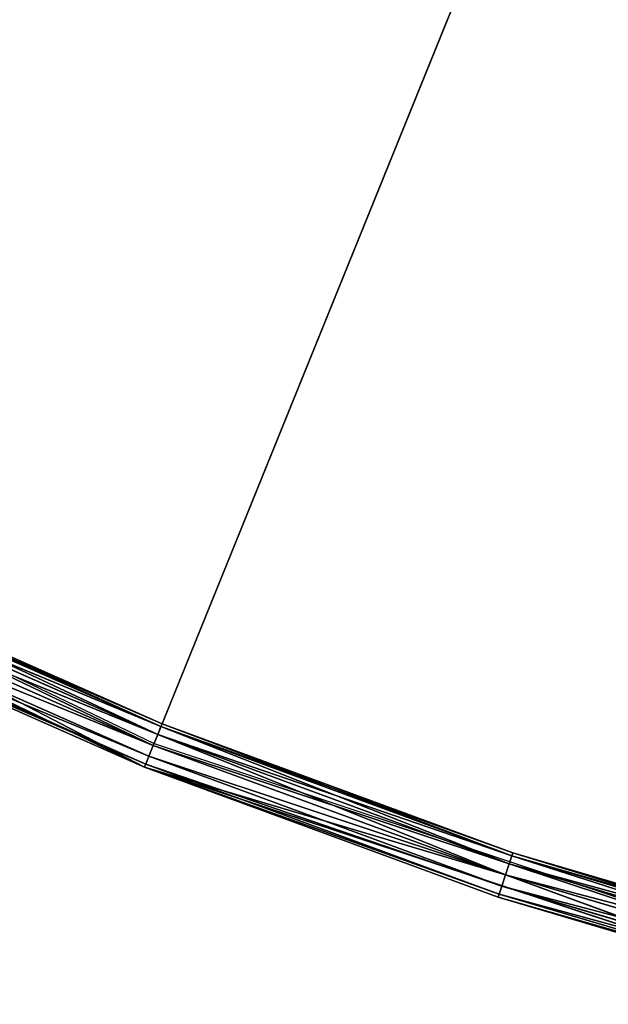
# Model space of a CAD drawing. Extents: x 389 to 891, y 0 to 811.
# Tile 4 of 254: x 541 to 566, y 8 to 50. Entities that reach past the tile are written whole.
import ezdxf

# ---------------------------------------------------------------- set-up
doc = ezdxf.new("R2010")
doc.units = 0
doc.header["$LTSCALE"] = 25.4
doc.layers.get('0').update_dxf_attribs({"color": 13, "linetype": 'CONTINUOUS'})

# ---------------------------------------------------------------- blocks, each defined once
blk = doc.blocks.new('TURDA-8952-8953_STL')
at = {"color": 252}
for p, q in [((166.408, 130.654, 778.773), (195.395, 130.654, 792.733)), ((166.408, 130.654, 778.773), (195.395, 130.654, 792.733)), ((180.678, 1.654, 786.218), (195.395, 130.654, 792.733)), ((180.678, 1.654, 786.218), (195.395, 130.654, 792.733)), ((195.395, 130.654, 792.733), (181.112, 130.654, 785.317)), ((195.771, 130.654, 791.806), (181.112, 130.654, 785.317)), ((195.395, 130.654, 792.733), (181.112, 130.654, 785.317)), ((195.771, 130.654, 791.806), (181.112, 130.654, 785.317)), ((181.328, 130.52, 784.866), (195.771, 130.654, 791.806)), ((181.328, 130.52, 784.866), (195.771, 130.654, 791.806)), ((195.958, 130.52, 791.343), (181.328, 130.52, 784.866)), ((195.958, 130.52, 791.343), (181.328, 130.52, 784.866)), ((181.487, 130.154, 784.537), (195.958, 130.52, 791.343)), ((181.487, 130.154, 784.537), (195.958, 130.52, 791.343)), ((210.815, 130.654, 797.343), (195.395, 130.654, 792.733)), ((195.395, 130.654, 792.733), (225.93, 130.654, 802.871)), ((210.815, 130.654, 797.343), (195.395, 130.654, 792.733)), ((195.771, 130.654, 791.806), (195.395, 130.654, 792.733)), ((195.771, 130.654, 791.806), (195.395, 130.654, 792.733)), ((195.395, 130.654, 792.733), (210.5, 1.654, 798.292)), ((195.395, 130.654, 792.733), (225.93, 130.654, 802.871)), ((195.395, 1.654, 792.733), (195.395, 130.654, 792.733)), ((195.395, 1.654, 792.733), (195.395, 130.654, 792.733)), ((195.395, 130.654, 792.733), (210.5, 1.654, 798.292)), ((210.815, 130.654, 797.343), (195.771, 130.654, 791.806)), ((195.958, 130.52, 791.343), (195.771, 130.654, 791.806)), ((210.815, 130.654, 797.343), (195.771, 130.654, 791.806)), ((195.958, 130.52, 791.343), (195.771, 130.654, 791.806)), ((195.958, 130.52, 791.343), (210.815, 130.654, 797.343)), ((195.958, 130.52, 791.343), (210.815, 130.654, 797.343)), ((210.973, 130.52, 796.868), (195.958, 130.52, 791.343)), ((196.096, 130.154, 791.003), (195.958, 130.52, 791.343)), ((210.973, 130.52, 796.868), (195.958, 130.52, 791.343)), ((196.096, 130.154, 791.003), (195.958, 130.52, 791.343)), ((196.096, 130.154, 791.003), (210.973, 130.52, 796.868)), ((196.096, 130.154, 791.003), (210.973, 130.52, 796.868)), ((210.5, 1.654, 798.292), (225.93, 130.654, 802.871)), ((210.5, 1.654, 798.292), (225.93, 130.654, 802.871)), ((226.184, 130.654, 801.904), (210.815, 130.654, 797.343)), ((210.815, 130.654, 797.343), (225.93, 130.654, 802.871)), ((210.815, 130.654, 797.343), (225.93, 130.654, 802.871)), ((210.973, 130.52, 796.868), (210.815, 130.654, 797.343)), ((226.184, 130.654, 801.904), (210.815, 130.654, 797.343)), ((210.973, 130.52, 796.868), (210.815, 130.654, 797.343)), ((210.973, 130.52, 796.868), (226.184, 130.654, 801.904)), ((210.973, 130.52, 796.868), (226.184, 130.654, 801.904)), ((226.311, 130.52, 801.42), (210.973, 130.52, 796.868)), ((211.088, 130.154, 796.521), (210.973, 130.52, 796.868)), ((226.311, 130.52, 801.42), (210.973, 130.52, 796.868)), ((211.088, 130.154, 796.521), (210.973, 130.52, 796.868)), ((211.088, 130.154, 796.521), (226.311, 130.52, 801.42)), ((211.088, 130.154, 796.521), (226.311, 130.52, 801.42)), ((196.096, 130.154, 791.003), (181.487, 130.154, 784.537)), ((196.096, 130.154, 791.003), (181.487, 130.154, 784.537)), ((181.545, 129.654, 784.416), (196.096, 130.154, 791.003)), ((181.545, 129.654, 784.416), (196.096, 130.154, 791.003)), ((211.088, 130.154, 796.521), (196.096, 130.154, 791.003)), ((196.146, 129.654, 790.879), (196.096, 130.154, 791.003)), ((211.088, 130.154, 796.521), (196.096, 130.154, 791.003)), ((196.146, 129.654, 790.879), (196.096, 130.154, 791.003)), ((196.146, 129.654, 790.879), (211.088, 130.154, 796.521)), ((196.146, 129.654, 790.879), (211.088, 130.154, 796.521)), ((226.403, 130.154, 801.066), (211.088, 130.154, 796.521)), ((211.13, 129.654, 796.394), (211.088, 130.154, 796.521)), ((226.403, 130.154, 801.066), (211.088, 130.154, 796.521)), ((211.13, 129.654, 796.394), (211.088, 130.154, 796.521)), ((211.13, 129.654, 796.394), (226.403, 130.154, 801.066)), ((211.13, 129.654, 796.394), (226.403, 130.154, 801.066)), ((181.545, 129.654, 784.416), (196.146, 1.654, 790.879)), ((181.545, 129.654, 784.416), (196.146, 1.654, 790.879)), ((181.545, 129.654, 784.416), (196.146, 129.654, 790.879)), ((181.545, 129.654, 784.416), (196.146, 129.654, 790.879)), ((196.146, 129.654, 790.879), (196.146, 1.654, 790.879)), ((196.146, 129.654, 790.879), (196.146, 1.654, 790.879)), ((196.146, 129.654, 790.879), (211.13, 1.654, 796.394)), ((196.146, 129.654, 790.879), (211.13, 1.654, 796.394)), ((196.146, 129.654, 790.879), (211.13, 129.654, 796.394)), ((196.146, 129.654, 790.879), (211.13, 129.654, 796.394)), ((211.13, 129.654, 796.394), (211.13, 1.654, 796.394)), ((211.13, 129.654, 796.394), (211.13, 1.654, 796.394)), ((211.13, 129.654, 796.394), (226.437, 1.654, 800.937)), ((211.13, 129.654, 796.394), (226.437, 1.654, 800.937)), ((211.13, 129.654, 796.394), (226.437, 129.654, 800.937)), ((211.13, 129.654, 796.394), (226.437, 129.654, 800.937)), ((180.678, 1.654, 786.218), (195.395, 1.654, 792.733)), ((180.678, 1.654, 786.218), (195.395, 1.654, 792.733)), ((180.678, 1.654, 786.218), (195.446, 1.154, 792.609)), ((180.678, 1.654, 786.218), (195.446, 1.154, 792.609)), ((181.487, 1.154, 784.537), (196.146, 1.654, 790.879)), ((181.487, 1.154, 784.537), (196.146, 1.654, 790.879)), ((196.146, 1.654, 790.879), (181.545, 1.654, 784.416)), ((196.146, 1.654, 790.879), (181.545, 1.654, 784.416)), ((195.395, 1.654, 792.733), (210.5, 1.654, 798.292)), ((195.395, 1.654, 792.733), (210.5, 1.654, 798.292)), ((195.395, 1.654, 792.733), (210.542, 1.154, 798.165)), ((195.395, 1.654, 792.733), (210.542, 1.154, 798.165)), ((195.395, 1.654, 792.733), (195.446, 1.154, 792.609)), ((195.395, 1.654, 792.733), (195.446, 1.154, 792.609)), ((196.096, 1.154, 791.003), (211.13, 1.654, 796.394)), ((196.096, 1.154, 791.003), (211.13, 1.654, 796.394)), ((196.096, 1.154, 791.003), (196.146, 1.654, 790.879)), ((196.096, 1.154, 791.003), (196.146, 1.654, 790.879)), ((211.13, 1.654, 796.394), (196.146, 1.654, 790.879)), ((211.13, 1.654, 796.394), (196.146, 1.654, 790.879)), ((210.5, 1.654, 798.292), (225.93, 1.654, 802.871)), ((210.5, 1.654, 798.292), (225.93, 1.654, 802.871)), ((210.5, 1.654, 798.292), (225.964, 1.154, 802.742)), ((210.5, 1.654, 798.292), (225.964, 1.154, 802.742)), ((210.5, 1.654, 798.292), (210.542, 1.154, 798.165)), ((210.5, 1.654, 798.292), (210.542, 1.154, 798.165)), ((211.088, 1.154, 796.521), (226.437, 1.654, 800.937)), ((211.088, 1.154, 796.521), (226.437, 1.654, 800.937)), ((211.088, 1.154, 796.521), (211.13, 1.654, 796.394)), ((211.088, 1.154, 796.521), (211.13, 1.654, 796.394)), ((226.437, 1.654, 800.937), (211.13, 1.654, 796.394)), ((226.437, 1.654, 800.937), (211.13, 1.654, 796.394)), ((195.446, 1.154, 792.609), (180.736, 1.154, 786.097)), ((180.736, 1.154, 786.097), (195.583, 0.788, 792.27)), ((180.736, 1.154, 786.097), (195.583, 0.788, 792.27)), ((195.446, 1.154, 792.609), (180.736, 1.154, 786.097)), ((181.328, 0.788, 784.866), (196.096, 1.154, 791.003)), ((181.328, 0.788, 784.866), (196.096, 1.154, 791.003)), ((196.096, 1.154, 791.003), (181.487, 1.154, 784.537)), ((196.096, 1.154, 791.003), (181.487, 1.154, 784.537)), ((210.542, 1.154, 798.165), (195.446, 1.154, 792.609)), ((195.446, 1.154, 792.609), (210.658, 0.788, 797.817)), ((195.446, 1.154, 792.609), (210.658, 0.788, 797.817)), ((195.446, 1.154, 792.609), (195.583, 0.788, 792.27)), ((195.446, 1.154, 792.609), (195.583, 0.788, 792.27)), ((210.542, 1.154, 798.165), (195.446, 1.154, 792.609)), ((195.958, 0.788, 791.343), (211.088, 1.154, 796.521)), ((195.958, 0.788, 791.343), (211.088, 1.154, 796.521)), ((195.958, 0.788, 791.343), (196.096, 1.154, 791.003)), ((195.958, 0.788, 791.343), (196.096, 1.154, 791.003)), ((211.088, 1.154, 796.521), (196.096, 1.154, 791.003)), ((211.088, 1.154, 796.521), (196.096, 1.154, 791.003)), ((225.964, 1.154, 802.742), (210.542, 1.154, 798.165)), ((210.542, 1.154, 798.165), (226.057, 0.788, 802.388)), ((210.542, 1.154, 798.165), (226.057, 0.788, 802.388)), ((210.542, 1.154, 798.165), (210.658, 0.788, 797.817)), ((210.542, 1.154, 798.165), (210.658, 0.788, 797.817)), ((225.964, 1.154, 802.742), (210.542, 1.154, 798.165)), ((210.973, 0.788, 796.868), (226.403, 1.154, 801.066)), ((210.973, 0.788, 796.868), (226.403, 1.154, 801.066)), ((210.973, 0.788, 796.868), (211.088, 1.154, 796.521)), ((210.973, 0.788, 796.868), (211.088, 1.154, 796.521)), ((226.403, 1.154, 801.066), (211.088, 1.154, 796.521)), ((226.403, 1.154, 801.066), (211.088, 1.154, 796.521)), ((195.583, 0.788, 792.27), (180.895, 0.788, 785.767)), ((180.895, 0.788, 785.767), (195.771, 0.654, 791.806)), ((180.895, 0.788, 785.767), (195.771, 0.654, 791.806)), ((195.583, 0.788, 792.27), (180.895, 0.788, 785.767)), ((181.112, 0.654, 785.317), (195.958, 0.788, 791.343)), ((181.112, 0.654, 785.317), (195.958, 0.788, 791.343)), ((181.112, 0.654, 785.317), (195.771, 0.654, 791.806)), ((181.112, 0.654, 785.317), (195.771, 0.654, 791.806)), ((195.958, 0.788, 791.343), (181.328, 0.788, 784.866)), ((195.958, 0.788, 791.343), (181.328, 0.788, 784.866)), ((210.658, 0.788, 797.817), (195.583, 0.788, 792.27)), ((195.583, 0.788, 792.27), (210.815, 0.654, 797.343)), ((195.583, 0.788, 792.27), (210.815, 0.654, 797.343)), ((195.583, 0.788, 792.27), (195.771, 0.654, 791.806)), ((195.583, 0.788, 792.27), (195.771, 0.654, 791.806)), ((210.658, 0.788, 797.817), (195.583, 0.788, 792.27)), ((195.771, 0.654, 791.806), (210.973, 0.788, 796.868)), ((195.771, 0.654, 791.806), (210.973, 0.788, 796.868)), ((195.771, 0.654, 791.806), (195.958, 0.788, 791.343)), ((195.771, 0.654, 791.806), (195.958, 0.788, 791.343)), ((195.771, 0.654, 791.806), (210.815, 0.654, 797.343)), ((195.771, 0.654, 791.806), (210.815, 0.654, 797.343)), ((210.973, 0.788, 796.868), (195.958, 0.788, 791.343)), ((210.973, 0.788, 796.868), (195.958, 0.788, 791.343)), ((226.057, 0.788, 802.388), (210.658, 0.788, 797.817)), ((210.658, 0.788, 797.817), (226.184, 0.654, 801.904)), ((210.658, 0.788, 797.817), (226.184, 0.654, 801.904)), ((210.658, 0.788, 797.817), (210.815, 0.654, 797.343)), ((210.658, 0.788, 797.817), (210.815, 0.654, 797.343)), ((226.057, 0.788, 802.388), (210.658, 0.788, 797.817)), ((210.815, 0.654, 797.343), (226.311, 0.788, 801.42)), ((210.815, 0.654, 797.343), (226.311, 0.788, 801.42)), ((210.815, 0.654, 797.343), (210.973, 0.788, 796.868)), ((210.815, 0.654, 797.343), (210.973, 0.788, 796.868)), ((210.815, 0.654, 797.343), (226.184, 0.654, 801.904)), ((210.815, 0.654, 797.343), (226.184, 0.654, 801.904)), ((226.311, 0.788, 801.42), (210.973, 0.788, 796.868)), ((226.311, 0.788, 801.42), (210.973, 0.788, 796.868))]:
    blk.add_line(p, q, dxfattribs=at)
at = {"color": 7}
for p, q in [((166.939, 3.654, 777.83), (195.802, 3.654, 791.729)), ((195.802, 3.654, 791.729), (226.205, 3.654, 801.824)), ((289.618, 3.654, 560), (195.802, 3.654, 791.729)), ((289.618, 3.654, 560), (195.802, 3.654, 791.729))]:
    blk.add_line(p, q, dxfattribs=at)
at = {"color": 252}
mesh = blk.add_polyface(dxfattribs=at)
corners = [(195.395, 130.654, 792.733), (181.112, 130.654, 785.317), (166.408, 130.654, 778.773)]
mesh.append_faces([[corners[k] for k in face] for face in [(0, 1, 2)]], dxfattribs={"color": 252})
mesh = blk.add_polyface(dxfattribs=at)
corners = [(195.395, 130.654, 792.733), (166.408, 130.654, 778.773), (180.678, 1.654, 786.218)]
mesh.append_faces([[corners[k] for k in face] for face in [(0, 1, 2)]], dxfattribs={"color": 252})
mesh = blk.add_polyface(dxfattribs=at)
corners = [(195.395, 130.654, 792.733), (180.678, 1.654, 786.218), (195.395, 1.654, 792.733)]
mesh.append_faces([[corners[k] for k in face] for face in [(0, 1, 2)]], dxfattribs={"color": 252})
mesh = blk.add_polyface(dxfattribs=at)
corners = [(195.395, 130.654, 792.733), (195.771, 130.654, 791.806), (181.112, 130.654, 785.317)]
mesh.append_faces([[corners[k] for k in face] for face in [(0, 1, 2)]], dxfattribs={"color": 252})
mesh = blk.add_polyface(dxfattribs=at)
corners = [(195.771, 130.654, 791.806), (181.328, 130.52, 784.866), (181.112, 130.654, 785.317)]
mesh.append_faces([[corners[k] for k in face] for face in [(0, 1, 2)]], dxfattribs={"color": 252})
mesh = blk.add_polyface(dxfattribs=at)
corners = [(195.771, 130.654, 791.806), (195.958, 130.52, 791.343), (181.328, 130.52, 784.866)]
mesh.append_faces([[corners[k] for k in face] for face in [(0, 1, 2)]], dxfattribs={"color": 252})
mesh = blk.add_polyface(dxfattribs=at)
corners = [(195.958, 130.52, 791.343), (181.487, 130.154, 784.537), (181.328, 130.52, 784.866)]
mesh.append_faces([[corners[k] for k in face] for face in [(0, 1, 2)]], dxfattribs={"color": 252})
mesh = blk.add_polyface(dxfattribs=at)
corners = [(195.958, 130.52, 791.343), (196.096, 130.154, 791.003), (181.487, 130.154, 784.537)]
mesh.append_faces([[corners[k] for k in face] for face in [(0, 1, 2)]], dxfattribs={"color": 252})
mesh = blk.add_polyface(dxfattribs=at)
corners = [(225.93, 130.654, 802.871), (210.815, 130.654, 797.343), (195.395, 130.654, 792.733)]
mesh.append_faces([[corners[k] for k in face] for face in [(0, 1, 2)]], dxfattribs={"color": 252})
mesh = blk.add_polyface(dxfattribs=at)
corners = [(210.815, 130.654, 797.343), (195.771, 130.654, 791.806), (195.395, 130.654, 792.733)]
mesh.append_faces([[corners[k] for k in face] for face in [(0, 1, 2)]], dxfattribs={"color": 252})
mesh = blk.add_polyface(dxfattribs=at)
corners = [(225.93, 130.654, 802.871), (195.395, 130.654, 792.733), (210.5, 1.654, 798.292)]
mesh.append_faces([[corners[k] for k in face] for face in [(0, 1, 2)]], dxfattribs={"color": 252})
mesh = blk.add_polyface(dxfattribs=at)
corners = [(210.5, 1.654, 798.292), (195.395, 130.654, 792.733), (195.395, 1.654, 792.733)]
mesh.append_faces([[corners[k] for k in face] for face in [(0, 1, 2)]], dxfattribs={"color": 252})
mesh = blk.add_polyface(dxfattribs=at)
corners = [(210.815, 130.654, 797.343), (195.958, 130.52, 791.343), (195.771, 130.654, 791.806)]
mesh.append_faces([[corners[k] for k in face] for face in [(0, 1, 2)]], dxfattribs={"color": 252})
mesh = blk.add_polyface(dxfattribs=at)
corners = [(210.815, 130.654, 797.343), (210.973, 130.52, 796.868), (195.958, 130.52, 791.343)]
mesh.append_faces([[corners[k] for k in face] for face in [(0, 1, 2)]], dxfattribs={"color": 252})
mesh = blk.add_polyface(dxfattribs=at)
corners = [(210.973, 130.52, 796.868), (196.096, 130.154, 791.003), (195.958, 130.52, 791.343)]
mesh.append_faces([[corners[k] for k in face] for face in [(0, 1, 2)]], dxfattribs={"color": 252})
mesh = blk.add_polyface(dxfattribs=at)
corners = [(210.973, 130.52, 796.868), (211.088, 130.154, 796.521), (196.096, 130.154, 791.003)]
mesh.append_faces([[corners[k] for k in face] for face in [(0, 1, 2)]], dxfattribs={"color": 252})
mesh = blk.add_polyface(dxfattribs=at)
corners = [(225.93, 130.654, 802.871), (210.5, 1.654, 798.292), (225.93, 1.654, 802.871)]
mesh.append_faces([[corners[k] for k in face] for face in [(0, 1, 2)]], dxfattribs={"color": 252})
mesh = blk.add_polyface(dxfattribs=at)
corners = [(225.93, 130.654, 802.871), (226.184, 130.654, 801.904), (210.815, 130.654, 797.343)]
mesh.append_faces([[corners[k] for k in face] for face in [(0, 1, 2)]], dxfattribs={"color": 252})
mesh = blk.add_polyface(dxfattribs=at)
corners = [(226.184, 130.654, 801.904), (210.973, 130.52, 796.868), (210.815, 130.654, 797.343)]
mesh.append_faces([[corners[k] for k in face] for face in [(0, 1, 2)]], dxfattribs={"color": 252})
mesh = blk.add_polyface(dxfattribs=at)
corners = [(226.184, 130.654, 801.904), (226.311, 130.52, 801.42), (210.973, 130.52, 796.868)]
mesh.append_faces([[corners[k] for k in face] for face in [(0, 1, 2)]], dxfattribs={"color": 252})
mesh = blk.add_polyface(dxfattribs=at)
corners = [(226.311, 130.52, 801.42), (211.088, 130.154, 796.521), (210.973, 130.52, 796.868)]
mesh.append_faces([[corners[k] for k in face] for face in [(0, 1, 2)]], dxfattribs={"color": 252})
mesh = blk.add_polyface(dxfattribs=at)
corners = [(226.311, 130.52, 801.42), (226.403, 130.154, 801.066), (211.088, 130.154, 796.521)]
mesh.append_faces([[corners[k] for k in face] for face in [(0, 1, 2)]], dxfattribs={"color": 252})
mesh = blk.add_polyface(dxfattribs=at)
corners = [(196.096, 130.154, 791.003), (181.545, 129.654, 784.416), (181.487, 130.154, 784.537)]
mesh.append_faces([[corners[k] for k in face] for face in [(0, 1, 2)]], dxfattribs={"color": 252})
mesh = blk.add_polyface(dxfattribs=at)
corners = [(196.146, 129.654, 790.879), (181.545, 129.654, 784.416), (196.096, 130.154, 791.003)]
mesh.append_faces([[corners[k] for k in face] for face in [(0, 1, 2)]], dxfattribs={"color": 252})
mesh = blk.add_polyface(dxfattribs=at)
corners = [(211.088, 130.154, 796.521), (196.146, 129.654, 790.879), (196.096, 130.154, 791.003)]
mesh.append_faces([[corners[k] for k in face] for face in [(0, 1, 2)]], dxfattribs={"color": 252})
mesh = blk.add_polyface(dxfattribs=at)
corners = [(211.13, 129.654, 796.394), (196.146, 129.654, 790.879), (211.088, 130.154, 796.521)]
mesh.append_faces([[corners[k] for k in face] for face in [(0, 1, 2)]], dxfattribs={"color": 252})
mesh = blk.add_polyface(dxfattribs=at)
corners = [(226.403, 130.154, 801.066), (211.13, 129.654, 796.394), (211.088, 130.154, 796.521)]
mesh.append_faces([[corners[k] for k in face] for face in [(0, 1, 2)]], dxfattribs={"color": 252})
mesh = blk.add_polyface(dxfattribs=at)
corners = [(226.437, 129.654, 800.937), (211.13, 129.654, 796.394), (226.403, 130.154, 801.066)]
mesh.append_faces([[corners[k] for k in face] for face in [(0, 1, 2)]], dxfattribs={"color": 252})
mesh = blk.add_polyface(dxfattribs=at)
corners = [(196.146, 1.654, 790.879), (181.545, 1.654, 784.416), (181.545, 129.654, 784.416)]
mesh.append_faces([[corners[k] for k in face] for face in [(0, 1, 2)]], dxfattribs={"color": 252})
mesh = blk.add_polyface(dxfattribs=at)
corners = [(196.146, 1.654, 790.879), (181.545, 129.654, 784.416), (196.146, 129.654, 790.879)]
mesh.append_faces([[corners[k] for k in face] for face in [(0, 1, 2)]], dxfattribs={"color": 252})
mesh = blk.add_polyface(dxfattribs=at)
corners = [(211.13, 1.654, 796.394), (196.146, 1.654, 790.879), (196.146, 129.654, 790.879)]
mesh.append_faces([[corners[k] for k in face] for face in [(0, 1, 2)]], dxfattribs={"color": 252})
mesh = blk.add_polyface(dxfattribs=at)
corners = [(211.13, 1.654, 796.394), (196.146, 129.654, 790.879), (211.13, 129.654, 796.394)]
mesh.append_faces([[corners[k] for k in face] for face in [(0, 1, 2)]], dxfattribs={"color": 252})
mesh = blk.add_polyface(dxfattribs=at)
corners = [(226.437, 1.654, 800.937), (211.13, 1.654, 796.394), (211.13, 129.654, 796.394)]
mesh.append_faces([[corners[k] for k in face] for face in [(0, 1, 2)]], dxfattribs={"color": 252})
mesh = blk.add_polyface(dxfattribs=at)
corners = [(226.437, 1.654, 800.937), (211.13, 129.654, 796.394), (226.437, 129.654, 800.937)]
mesh.append_faces([[corners[k] for k in face] for face in [(0, 1, 2)]], dxfattribs={"color": 252})
at = {"color": 7}
mesh = blk.add_polyface(dxfattribs=at)
corners = [(166.939, 3.654, 777.83), (289.618, 3.654, 560), (140.091, 3.654, 760.353)]
mesh.append_faces([[corners[k] for k in face] for face in [(0, 1, 2)]], dxfattribs={"color": 7})
mesh = blk.add_polyface(dxfattribs=at)
corners = [(195.802, 3.654, 791.729), (289.618, 3.654, 560), (166.939, 3.654, 777.83)]
mesh.append_faces([[corners[k] for k in face] for face in [(0, 1, 2)]], dxfattribs={"color": 7})
mesh = blk.add_polyface(dxfattribs=at)
corners = [(226.205, 3.654, 801.824), (289.618, 3.654, 560), (195.802, 3.654, 791.729)]
mesh.append_faces([[corners[k] for k in face] for face in [(0, 1, 2)]], dxfattribs={"color": 7})
at = {"color": 252}
mesh = blk.add_polyface(dxfattribs=at)
corners = [(195.446, 1.154, 792.609), (195.395, 1.654, 792.733), (180.678, 1.654, 786.218)]
mesh.append_faces([[corners[k] for k in face] for face in [(0, 1, 2)]], dxfattribs={"color": 252})
mesh = blk.add_polyface(dxfattribs=at)
corners = [(195.446, 1.154, 792.609), (180.678, 1.654, 786.218), (180.736, 1.154, 786.097)]
mesh.append_faces([[corners[k] for k in face] for face in [(0, 1, 2)]], dxfattribs={"color": 252})
mesh = blk.add_polyface(dxfattribs=at)
corners = [(196.146, 1.654, 790.879), (196.096, 1.154, 791.003), (181.487, 1.154, 784.537)]
mesh.append_faces([[corners[k] for k in face] for face in [(0, 1, 2)]], dxfattribs={"color": 252})
mesh = blk.add_polyface(dxfattribs=at)
corners = [(196.146, 1.654, 790.879), (181.487, 1.154, 784.537), (181.545, 1.654, 784.416)]
mesh.append_faces([[corners[k] for k in face] for face in [(0, 1, 2)]], dxfattribs={"color": 252})
mesh = blk.add_polyface(dxfattribs=at)
corners = [(210.542, 1.154, 798.165), (210.5, 1.654, 798.292), (195.395, 1.654, 792.733)]
mesh.append_faces([[corners[k] for k in face] for face in [(0, 1, 2)]], dxfattribs={"color": 252})
mesh = blk.add_polyface(dxfattribs=at)
corners = [(210.542, 1.154, 798.165), (195.395, 1.654, 792.733), (195.446, 1.154, 792.609)]
mesh.append_faces([[corners[k] for k in face] for face in [(0, 1, 2)]], dxfattribs={"color": 252})
mesh = blk.add_polyface(dxfattribs=at)
corners = [(211.13, 1.654, 796.394), (211.088, 1.154, 796.521), (196.096, 1.154, 791.003)]
mesh.append_faces([[corners[k] for k in face] for face in [(0, 1, 2)]], dxfattribs={"color": 252})
mesh = blk.add_polyface(dxfattribs=at)
corners = [(211.13, 1.654, 796.394), (196.096, 1.154, 791.003), (196.146, 1.654, 790.879)]
mesh.append_faces([[corners[k] for k in face] for face in [(0, 1, 2)]], dxfattribs={"color": 252})
mesh = blk.add_polyface(dxfattribs=at)
corners = [(225.964, 1.154, 802.742), (225.93, 1.654, 802.871), (210.5, 1.654, 798.292)]
mesh.append_faces([[corners[k] for k in face] for face in [(0, 1, 2)]], dxfattribs={"color": 252})
mesh = blk.add_polyface(dxfattribs=at)
corners = [(225.964, 1.154, 802.742), (210.5, 1.654, 798.292), (210.542, 1.154, 798.165)]
mesh.append_faces([[corners[k] for k in face] for face in [(0, 1, 2)]], dxfattribs={"color": 252})
mesh = blk.add_polyface(dxfattribs=at)
corners = [(226.437, 1.654, 800.937), (226.403, 1.154, 801.066), (211.088, 1.154, 796.521)]
mesh.append_faces([[corners[k] for k in face] for face in [(0, 1, 2)]], dxfattribs={"color": 252})
mesh = blk.add_polyface(dxfattribs=at)
corners = [(226.437, 1.654, 800.937), (211.088, 1.154, 796.521), (211.13, 1.654, 796.394)]
mesh.append_faces([[corners[k] for k in face] for face in [(0, 1, 2)]], dxfattribs={"color": 252})
mesh = blk.add_polyface(dxfattribs=at)
corners = [(195.446, 1.154, 792.609), (180.736, 1.154, 786.097), (195.583, 0.788, 792.27)]
mesh.append_faces([[corners[k] for k in face] for face in [(0, 1, 2)]], dxfattribs={"color": 252})
mesh = blk.add_polyface(dxfattribs=at)
corners = [(195.583, 0.788, 792.27), (180.736, 1.154, 786.097), (180.895, 0.788, 785.767)]
mesh.append_faces([[corners[k] for k in face] for face in [(0, 1, 2)]], dxfattribs={"color": 252})
mesh = blk.add_polyface(dxfattribs=at)
corners = [(195.958, 0.788, 791.343), (181.328, 0.788, 784.866), (196.096, 1.154, 791.003)]
mesh.append_faces([[corners[k] for k in face] for face in [(0, 1, 2)]], dxfattribs={"color": 252})
mesh = blk.add_polyface(dxfattribs=at)
corners = [(196.096, 1.154, 791.003), (181.328, 0.788, 784.866), (181.487, 1.154, 784.537)]
mesh.append_faces([[corners[k] for k in face] for face in [(0, 1, 2)]], dxfattribs={"color": 252})
mesh = blk.add_polyface(dxfattribs=at)
corners = [(210.542, 1.154, 798.165), (195.446, 1.154, 792.609), (210.658, 0.788, 797.817)]
mesh.append_faces([[corners[k] for k in face] for face in [(0, 1, 2)]], dxfattribs={"color": 252})
mesh = blk.add_polyface(dxfattribs=at)
corners = [(210.658, 0.788, 797.817), (195.446, 1.154, 792.609), (195.583, 0.788, 792.27)]
mesh.append_faces([[corners[k] for k in face] for face in [(0, 1, 2)]], dxfattribs={"color": 252})
mesh = blk.add_polyface(dxfattribs=at)
corners = [(210.973, 0.788, 796.868), (195.958, 0.788, 791.343), (211.088, 1.154, 796.521)]
mesh.append_faces([[corners[k] for k in face] for face in [(0, 1, 2)]], dxfattribs={"color": 252})
mesh = blk.add_polyface(dxfattribs=at)
corners = [(211.088, 1.154, 796.521), (195.958, 0.788, 791.343), (196.096, 1.154, 791.003)]
mesh.append_faces([[corners[k] for k in face] for face in [(0, 1, 2)]], dxfattribs={"color": 252})
mesh = blk.add_polyface(dxfattribs=at)
corners = [(225.964, 1.154, 802.742), (210.542, 1.154, 798.165), (226.057, 0.788, 802.388)]
mesh.append_faces([[corners[k] for k in face] for face in [(0, 1, 2)]], dxfattribs={"color": 252})
mesh = blk.add_polyface(dxfattribs=at)
corners = [(226.057, 0.788, 802.388), (210.542, 1.154, 798.165), (210.658, 0.788, 797.817)]
mesh.append_faces([[corners[k] for k in face] for face in [(0, 1, 2)]], dxfattribs={"color": 252})
mesh = blk.add_polyface(dxfattribs=at)
corners = [(226.311, 0.788, 801.42), (210.973, 0.788, 796.868), (226.403, 1.154, 801.066)]
mesh.append_faces([[corners[k] for k in face] for face in [(0, 1, 2)]], dxfattribs={"color": 252})
mesh = blk.add_polyface(dxfattribs=at)
corners = [(226.403, 1.154, 801.066), (210.973, 0.788, 796.868), (211.088, 1.154, 796.521)]
mesh.append_faces([[corners[k] for k in face] for face in [(0, 1, 2)]], dxfattribs={"color": 252})
mesh = blk.add_polyface(dxfattribs=at)
corners = [(195.583, 0.788, 792.27), (180.895, 0.788, 785.767), (195.771, 0.654, 791.806)]
mesh.append_faces([[corners[k] for k in face] for face in [(0, 1, 2)]], dxfattribs={"color": 252})
mesh = blk.add_polyface(dxfattribs=at)
corners = [(195.771, 0.654, 791.806), (180.895, 0.788, 785.767), (181.112, 0.654, 785.317)]
mesh.append_faces([[corners[k] for k in face] for face in [(0, 1, 2)]], dxfattribs={"color": 252})
mesh = blk.add_polyface(dxfattribs=at)
corners = [(195.771, 0.654, 791.806), (181.112, 0.654, 785.317), (195.958, 0.788, 791.343)]
mesh.append_faces([[corners[k] for k in face] for face in [(0, 1, 2)]], dxfattribs={"color": 252})
mesh = blk.add_polyface(dxfattribs=at)
corners = [(195.958, 0.788, 791.343), (181.112, 0.654, 785.317), (181.328, 0.788, 784.866)]
mesh.append_faces([[corners[k] for k in face] for face in [(0, 1, 2)]], dxfattribs={"color": 252})
mesh = blk.add_polyface(dxfattribs=at)
corners = [(210.658, 0.788, 797.817), (195.583, 0.788, 792.27), (210.815, 0.654, 797.343)]
mesh.append_faces([[corners[k] for k in face] for face in [(0, 1, 2)]], dxfattribs={"color": 252})
mesh = blk.add_polyface(dxfattribs=at)
corners = [(210.815, 0.654, 797.343), (195.583, 0.788, 792.27), (195.771, 0.654, 791.806)]
mesh.append_faces([[corners[k] for k in face] for face in [(0, 1, 2)]], dxfattribs={"color": 252})
mesh = blk.add_polyface(dxfattribs=at)
corners = [(210.815, 0.654, 797.343), (195.771, 0.654, 791.806), (210.973, 0.788, 796.868)]
mesh.append_faces([[corners[k] for k in face] for face in [(0, 1, 2)]], dxfattribs={"color": 252})
mesh = blk.add_polyface(dxfattribs=at)
corners = [(210.973, 0.788, 796.868), (195.771, 0.654, 791.806), (195.958, 0.788, 791.343)]
mesh.append_faces([[corners[k] for k in face] for face in [(0, 1, 2)]], dxfattribs={"color": 252})
mesh = blk.add_polyface(dxfattribs=at)
corners = [(226.057, 0.788, 802.388), (210.658, 0.788, 797.817), (226.184, 0.654, 801.904)]
mesh.append_faces([[corners[k] for k in face] for face in [(0, 1, 2)]], dxfattribs={"color": 252})
mesh = blk.add_polyface(dxfattribs=at)
corners = [(226.184, 0.654, 801.904), (210.658, 0.788, 797.817), (210.815, 0.654, 797.343)]
mesh.append_faces([[corners[k] for k in face] for face in [(0, 1, 2)]], dxfattribs={"color": 252})
mesh = blk.add_polyface(dxfattribs=at)
corners = [(226.184, 0.654, 801.904), (210.815, 0.654, 797.343), (226.311, 0.788, 801.42)]
mesh.append_faces([[corners[k] for k in face] for face in [(0, 1, 2)]], dxfattribs={"color": 252})
mesh = blk.add_polyface(dxfattribs=at)
corners = [(226.311, 0.788, 801.42), (210.815, 0.654, 797.343), (210.973, 0.788, 796.868)]
mesh.append_faces([[corners[k] for k in face] for face in [(0, 1, 2)]], dxfattribs={"color": 252})

msp = doc.modelspace()

# ---------------------------------------------------------------- block references
at = {"color": 0, "extrusion": (0, -1, -3.05311e-16)}
msp.add_blockref('TURDA-8952-8953_STL', (350.443, 1081.066, -811.083), dxfattribs=at)

doc.saveas('drawing.dxf')
